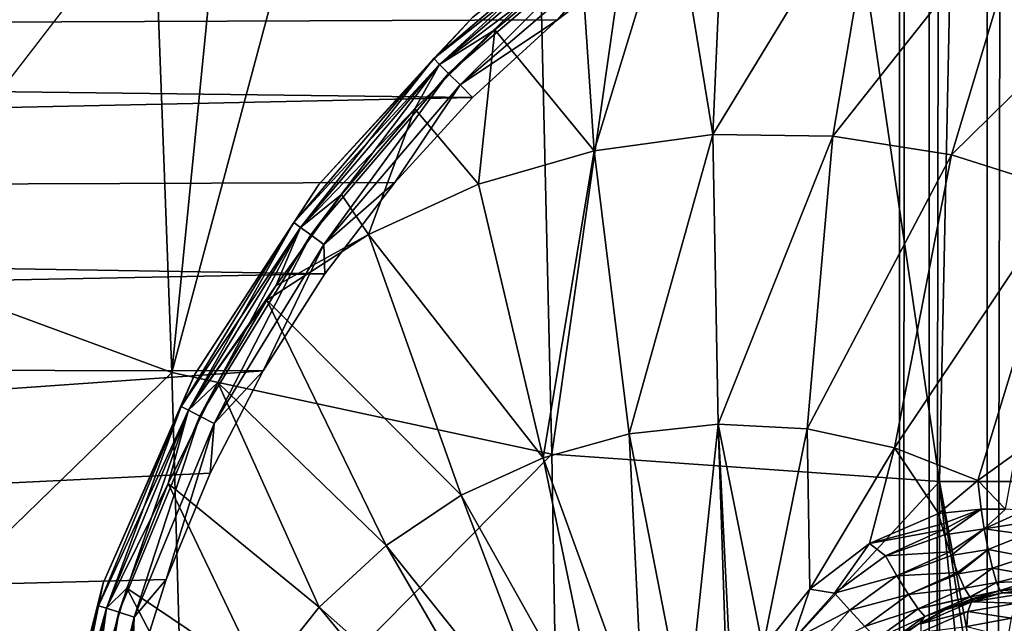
# Model space of a CAD drawing. Header units: metres. Extents: x -206 to 75, y -104 to 104.
# Tile 29 of 256: x -171.77 to -168.37, y -47.62 to -45.53. Entities that reach past the tile are written whole.
import ezdxf

# ---------------------------------------------------------------- set-up
doc = ezdxf.new("R2010")
doc.units = ezdxf.units.M
doc.layers.add('solid_01_1-CONSUMER_THERM_B_125288', color=7, linetype='CONTINUOUS')

msp = doc.modelspace()

# ---------------------------------------------------------------- linework, layer by layer
at = {"layer": 'solid_01_1-CONSUMER_THERM_B_125288'}
for points in [[(-168.648926, 67.29171), (-200.493088, -75.033852), (-200.514557, 74.966148)], [(-168.648926, 67.29171), (-168.75058, 66.747505), (-200.493088, -75.033852)], [(-168.75058, 66.747505), (-168.750504, 66.193886), (-200.493088, -75.033852)], [(-168.750504, 66.193886), (-168.731537, -66.252495), (-200.493088, -75.033852)], [(-168.750504, 66.193886), (-168.648697, 65.649712), (-168.731537, -66.252495)], [(-168.648697, 65.649712), (-168.629883, -65.70829), (-168.731537, -66.252495)], [(-168.648697, 65.649712), (-168.448624, 65.133507), (-168.629883, -65.70829)], [(-168.448624, 65.133507), (-168.429977, -65.192032), (-168.629883, -65.70829)], [(-168.448624, 65.133507), (-168.15712, 64.662857), (-168.429977, -65.192032)], [(-168.15712, 64.662857), (-168.138596, -64.721298), (-168.429977, -65.192032)], [(-185.595474, -63.627823, 75.400002), (-171.444901, -41.572044, 75.400002), (-172.042709, -41.061462, 75.400002)], [(-172.50351, -46.286377, 63.5), (-172.035568, -41.054321, 63.5), (-171.43895, -41.563869, 63.5)], [(-185.595474, -63.627823, 75.400002), (-170.774567, -41.982819, 75.400002), (-171.444901, -41.572044, 75.400002)], [(-171.245377, -46.75008, 63.5), (-172.50351, -46.286377, 63.5), (-171.43895, -41.563869, 63.5)], [(-171.245377, -46.75008, 63.5), (-171.43895, -41.563869, 63.5), (-170.769989, -41.97382, 63.5)], [(-185.595474, -63.627823, 75.400002), (-170.048233, -42.283676, 75.400002), (-170.774567, -41.982819, 75.400002)], [(-171.245377, -46.75008, 63.5), (-170.769989, -41.97382, 63.5), (-170.04512, -42.274067, 63.5)], [(-185.595474, -63.627823, 75.400002), (-169.283783, -42.467205, 75.400002), (-170.048233, -42.283676, 75.400002)], [(-169.934433, -47.03204, 63.5), (-171.245377, -46.75008, 63.5), (-170.04512, -42.274067, 63.5)], [(-169.934433, -47.03204, 63.5), (-170.04512, -42.274067, 63.5), (-169.282196, -42.457226, 63.5)], [(-168.596664, -47.126602, 63.5), (-169.934433, -47.03204, 63.5), (-169.282196, -42.457226, 63.5)], [(-168.596664, -47.126602, 63.5), (-169.282196, -42.457226, 63.5), (-168.500031, -42.518784, 63.5)], [(-185.595474, -63.627823, 75.400002), (-76.395485, -63.61998, 75.400002), (-169.283783, -42.467205, 75.400002)], [(-76.395485, -63.61998, 75.400002), (-168.500031, -42.528885, 75.400002), (-169.283783, -42.467205, 75.400002)], [(-167.096664, -47.126495, 63.5), (-168.596664, -47.126602, 63.5), (-168.500031, -42.518784, 63.5)], [(-167.096664, -47.126495, 63.5), (-168.500031, -42.518784, 63.5), (-165.500031, -42.518784, 63.5)], [(-76.395485, -63.61998, 75.400002), (-93.500031, -42.528851, 75.400002), (-168.500031, -42.528885, 75.400002)], [(-168.16774, -44.62405, 13.5), (-185.985992, -44.543011, 13.5), (-186.443329, -45.600212, 13.5)], [(-168.546295, -44.743492, 13.5), (-168.16774, -44.62405, 13.5), (-186.443329, -45.600212, 13.5)], [(-168.91301, -44.895473, 13.5), (-168.546295, -44.743492, 13.5), (-186.443329, -45.600212, 13.5)], [(-169.265076, -45.078838, 13.5), (-168.91301, -44.895473, 13.5), (-186.443329, -45.600212, 13.5)], [(-169.378387, -45.92971, 17.7449), (-169.337784, -44.986137, 17.260666), (-169.5159, -45.095284, 17.260666)], [(-168.803772, -44.984695, 17.428663), (-169.337784, -44.986137, 17.260666), (-169.378387, -45.92971, 17.7449)], [(-168.803772, -44.984695, 17.428663), (-169.378387, -45.92971, 17.7449), (-168.964752, -45.934505, 17.875093)], [(-168.803772, -44.984695, 17.428663), (-168.964752, -45.934505, 17.875093), (-168.27298, -45.0611, 17.595724)], [(-168.27298, -45.0611, 17.595724), (-168.964752, -45.934505, 17.875093), (-168.555801, -45.999866, 18.003803)], [(-168.27298, -45.0611, 17.595724), (-168.555801, -45.999866, 18.003803), (-167.757416, -45.213879, 17.75799)], [(-169.599823, -45.292198, 13.5), (-169.265076, -45.078838, 13.5), (-186.443329, -45.600212, 13.5)], [(-169.78862, -45.985584, 17.615782), (-169.5159, -45.095284, 17.260666), (-169.833298, -45.318886, 17.260666)], [(-169.378387, -45.92971, 17.7449), (-169.5159, -45.095284, 17.260666), (-169.78862, -45.985584, 17.615782)], [(-169.776031, -45.184273, 13.638197), (-170.341583, -45.667427, 13.638197), (-170.206848, -45.524563, 13.7)], [(-170.321457, -45.687538, 13.582392), (-170.341583, -45.667427, 13.638197), (-169.776031, -45.184273, 13.638197)], [(-170.206848, -45.524563, 17.098219), (-170.341507, -45.667496, 17.160311), (-169.775986, -45.184345, 17.160311)], [(-169.759079, -45.2076, 17.216368), (-169.775986, -45.184345, 17.160311), (-170.341507, -45.667496, 17.160311)], [(-169.759079, -45.2076, 17.216368), (-170.341507, -45.667496, 17.160311), (-170.321182, -45.687817, 17.216368)], [(-169.759308, -45.207279, 13.582392), (-170.321457, -45.687538, 13.582392), (-169.776031, -45.184273, 13.638197)], [(-170.290115, -45.718868, 13.538123), (-170.321457, -45.687538, 13.582392), (-169.759308, -45.207279, 13.582392)], [(-169.759079, -45.2076, 17.216368), (-170.321182, -45.687817, 17.216368), (-169.833298, -45.318886, 17.260666)], [(-169.733261, -45.243126, 13.538123), (-170.290115, -45.718868, 13.538123), (-169.759308, -45.207279, 13.582392)], [(-169.733261, -45.243126, 13.538123), (-170.250641, -45.758339, 13.50973), (-170.290115, -45.718868, 13.538123)], [(-169.733261, -45.243126, 13.538123), (-169.700439, -45.288288, 13.50973), (-170.250641, -45.758339, 13.50973)], [(-167.757416, -45.213879, 17.75799), (-168.555801, -45.999866, 18.003803), (-168.159592, -46.124519, 18.128504)], [(-169.914703, -45.53392, 13.5), (-169.599823, -45.292198, 13.5), (-186.443329, -45.600212, 13.5)], [(-170.250641, -45.758339, 13.50973), (-169.700439, -45.288288, 13.50973), (-169.914703, -45.53392, 13.5)], [(-169.700439, -45.288288, 13.50973), (-169.599823, -45.292198, 13.5), (-169.914703, -45.53392, 13.5)], [(-170.321182, -45.687817, 17.216368), (-170.130997, -45.568092, 17.260666), (-169.833298, -45.318886, 17.260666)], [(-169.78862, -45.985584, 17.615782), (-169.833298, -45.318886, 17.260666), (-170.130997, -45.568092, 17.260666)], [(-170.207306, -45.80217, 13.5), (-169.914703, -45.53392, 13.5), (-186.443329, -45.600212, 13.5)], [(-170.206848, -45.524563, 17.098219), (-170.738098, -46.101814, 17.098219), (-170.341507, -45.667496, 17.160311)], [(-170.738098, -46.101814, 13.7), (-170.738098, -46.101814, 17.098219), (-170.206848, -45.524563, 17.098219)], [(-170.206848, -45.524563, 13.7), (-170.738098, -46.101814, 13.7), (-170.206848, -45.524563, 17.098219)], [(-170.341583, -45.667427, 13.638197), (-170.738098, -46.101814, 13.7), (-170.206848, -45.524563, 13.7)], [(-170.250641, -45.758339, 13.50973), (-169.914703, -45.53392, 13.5), (-170.207306, -45.80217, 13.5)], [(-170.321182, -45.687817, 17.216368), (-170.406967, -45.841194, 17.260666), (-170.130997, -45.568092, 17.260666)], [(-170.187363, -46.101025, 17.490274), (-170.130997, -45.568092, 17.260666), (-170.406967, -45.841194, 17.260666)], [(-169.78862, -45.985584, 17.615782), (-170.130997, -45.568092, 17.260666), (-170.187363, -46.101025, 17.490274)], [(-170.207306, -45.80217, 13.5), (-186.443329, -45.600212, 13.5), (-186.612457, -46.153713, 13.5)], [(-170.341583, -45.667427, 13.638197), (-170.82457, -46.233105, 13.638197), (-170.738098, -46.101814, 13.7)], [(-170.801559, -46.249821, 13.582392), (-170.82457, -46.233105, 13.638197), (-170.341583, -45.667427, 13.638197)], [(-170.738098, -46.101814, 17.098219), (-170.824493, -46.233162, 17.160311), (-170.341507, -45.667496, 17.160311)], [(-170.321182, -45.687817, 17.216368), (-170.341507, -45.667496, 17.160311), (-170.824493, -46.233162, 17.160311)], [(-170.321182, -45.687817, 17.216368), (-170.824493, -46.233162, 17.160311), (-170.801239, -46.250053, 17.216368)], [(-170.321457, -45.687538, 13.582392), (-170.801559, -46.249821, 13.582392), (-170.341583, -45.667427, 13.638197)], [(-170.765701, -46.275864, 13.538123), (-170.801559, -46.249821, 13.582392), (-170.321457, -45.687538, 13.582392)], [(-170.321182, -45.687817, 17.216368), (-170.801239, -46.250053, 17.216368), (-170.406967, -45.841194, 17.260666)], [(-170.290115, -45.718868, 13.538123), (-170.765701, -46.275864, 13.538123), (-170.321457, -45.687538, 13.582392)], [(-170.290115, -45.718868, 13.538123), (-170.720535, -46.308674, 13.50973), (-170.765701, -46.275864, 13.538123)], [(-170.290115, -45.718868, 13.538123), (-170.250641, -45.758339, 13.50973), (-170.720535, -46.308674, 13.50973)], [(-170.720535, -46.308674, 13.50973), (-170.250641, -45.758339, 13.50973), (-170.475433, -46.094902, 13.5)], [(-170.250641, -45.758339, 13.50973), (-170.207306, -45.80217, 13.5), (-170.475433, -46.094902, 13.5)], [(-170.475433, -46.094902, 13.5), (-170.207306, -45.80217, 13.5), (-186.612457, -46.153713, 13.5)], [(-170.801239, -46.250053, 17.216368), (-170.659302, -46.136314, 17.260666), (-170.406967, -45.841194, 17.260666)], [(-170.566788, -46.273766, 17.370842), (-170.406967, -45.841194, 17.260666), (-170.659302, -46.136314, 17.260666)], [(-170.187363, -46.101025, 17.490274), (-170.406967, -45.841194, 17.260666), (-170.566788, -46.273766, 17.370842)], [(-169.378387, -45.92971, 17.7449), (-169.78862, -45.985584, 17.615782), (-169.666885, -46.961578, 18.015265)], [(-169.378387, -45.92971, 17.7449), (-169.666885, -46.961578, 18.015265), (-169.360733, -46.92812, 18.111628)], [(-168.964752, -45.934505, 17.875093), (-169.378387, -45.92971, 17.7449), (-169.360733, -46.92812, 18.111628)], [(-168.964752, -45.934505, 17.875093), (-169.360733, -46.92812, 18.111628), (-169.053314, -46.944424, 18.208385)], [(-168.555801, -45.999866, 18.003803), (-168.964752, -45.934505, 17.875093), (-169.053314, -46.944424, 18.208385)], [(-169.78862, -45.985584, 17.615782), (-170.187363, -46.101025, 17.490274), (-169.964493, -47.04401, 17.921593)], [(-169.78862, -45.985584, 17.615782), (-169.964493, -47.04401, 17.921593), (-169.666885, -46.961578, 18.015265)], [(-168.555801, -45.999866, 18.003803), (-169.053314, -46.944424, 18.208385), (-168.751953, -47.010105, 18.303238)], [(-168.159592, -46.124519, 18.128504), (-168.555801, -45.999866, 18.003803), (-168.751953, -47.010105, 18.303238)], [(-170.71701, -46.409889, 13.5), (-170.475433, -46.094902, 13.5), (-186.612457, -46.153713, 13.5)], [(-170.720535, -46.308674, 13.50973), (-170.475433, -46.094902, 13.5), (-170.71701, -46.409889, 13.5)], [(-170.738098, -46.101814, 17.098219), (-171.167084, -46.758636, 17.098219), (-170.824493, -46.233162, 17.160311)], [(-171.167084, -46.758636, 13.7), (-171.167084, -46.758636, 17.098219), (-170.738098, -46.101814, 17.098219)], [(-170.738098, -46.101814, 13.7), (-171.167084, -46.758636, 13.7), (-170.738098, -46.101814, 17.098219)], [(-170.82457, -46.233105, 13.638197), (-171.167084, -46.758636, 13.7), (-170.738098, -46.101814, 13.7)], [(-170.187363, -46.101025, 17.490274), (-170.566788, -46.273766, 17.370842), (-169.964493, -47.04401, 17.921593)], [(-168.159592, -46.124519, 18.128504), (-168.751953, -47.010105, 18.303238), (-168.464203, -47.123192, 18.393747)], [(-168.333755, -47.028549, 18.393747), (-168.159592, -46.124519, 18.128504), (-168.464203, -47.123192, 18.393747)], [(-170.71701, -46.409889, 13.5), (-186.612457, -46.153713, 13.5), (-186.739853, -46.718555, 13.5)], [(-170.801239, -46.250053, 17.216368), (-170.886246, -46.451443, 17.260666), (-170.659302, -46.136314, 17.260666)], [(-170.566788, -46.273766, 17.370842), (-170.659302, -46.136314, 17.260666), (-170.886246, -46.451443, 17.260666)], [(-170.82457, -46.233105, 13.638197), (-171.213135, -46.867378, 13.638197), (-171.167084, -46.758636, 13.7)], [(-171.187775, -46.880287, 13.582392), (-171.213135, -46.867378, 13.638197), (-170.82457, -46.233105, 13.638197)], [(-171.167084, -46.758636, 17.098219), (-171.213043, -46.86742, 17.160311), (-170.824493, -46.233162, 17.160311)], [(-170.801239, -46.250053, 17.216368), (-170.824493, -46.233162, 17.160311), (-171.213043, -46.86742, 17.160311)], [(-170.801239, -46.250053, 17.216368), (-171.213043, -46.86742, 17.160311), (-171.187424, -46.880466, 17.216368)], [(-170.801559, -46.249821, 13.582392), (-171.187775, -46.880287, 13.582392), (-170.82457, -46.233105, 13.638197)], [(-171.1483, -46.900398, 13.538123), (-171.187775, -46.880287, 13.582392), (-170.801559, -46.249821, 13.582392)], [(-170.801239, -46.250053, 17.216368), (-171.187424, -46.880466, 17.216368), (-170.886246, -46.451443, 17.260666)], [(-170.765701, -46.275864, 13.538123), (-171.1483, -46.900398, 13.538123), (-170.801559, -46.249821, 13.582392)], [(-172.50351, -46.286377, 69.900002), (-172.50351, -46.286377, 63.5), (-171.245377, -46.75008, 63.5)], [(-172.50351, -46.286377, 69.900002), (-171.245377, -46.75008, 63.5), (-171.245377, -46.75008, 69.900002)], [(-172.50351, -46.286377, 69.900002), (-171.245377, -46.75008, 69.900002), (-172.457016, -47.927235, 69.900002)], [(-170.765701, -46.275864, 13.538123), (-171.098541, -46.925739, 13.50973), (-171.1483, -46.900398, 13.538123)], [(-170.765701, -46.275864, 13.538123), (-170.720535, -46.308674, 13.50973), (-171.098541, -46.925739, 13.50973)], [(-170.566788, -46.273766, 17.370842), (-170.886246, -46.451443, 17.260666), (-170.917938, -46.50021, 17.260666)], [(-170.566788, -46.273766, 17.370842), (-170.917938, -46.50021, 17.260666), (-170.24646, -47.17345, 17.83284)], [(-170.566788, -46.273766, 17.370842), (-170.24646, -47.17345, 17.83284), (-169.964493, -47.04401, 17.921593)], [(-171.098541, -46.925739, 13.50973), (-170.720535, -46.308674, 13.50973), (-170.930222, -46.744732, 13.5)], [(-170.720535, -46.308674, 13.50973), (-170.71701, -46.409889, 13.5), (-170.930222, -46.744732, 13.5)], [(-170.930222, -46.744732, 13.5), (-170.71701, -46.409889, 13.5), (-186.739853, -46.718555, 13.5)], [(-171.187424, -46.880466, 17.216368), (-170.917938, -46.50021, 17.260666), (-170.886246, -46.451443, 17.260666)], [(-171.187424, -46.880466, 17.216368), (-171.086258, -46.784409, 17.260666), (-170.917938, -46.50021, 17.260666)], [(-170.506073, -47.346817, 17.75112), (-170.917938, -46.50021, 17.260666), (-171.086258, -46.784409, 17.260666)], [(-170.24646, -47.17345, 17.83284), (-170.917938, -46.50021, 17.260666), (-170.506073, -47.346817, 17.75112)], [(-170.930222, -46.744732, 13.5), (-186.739853, -46.718555, 13.5), (-186.866531, -47.866879, 13.5)], [(-171.113434, -47.096882, 13.5), (-170.930222, -46.744732, 13.5), (-186.866531, -47.866879, 13.5)], [(-171.245377, -46.75008, 69.900002), (-171.201111, -48.313992, 69.900002), (-172.457016, -47.927235, 69.900002)], [(-171.167084, -46.758636, 17.098219), (-171.482117, -47.477108, 17.098219), (-171.213043, -46.86742, 17.160311)], [(-171.482117, -47.477108, 13.7), (-171.482117, -47.477108, 17.098219), (-171.167084, -46.758636, 17.098219)], [(-171.167084, -46.758636, 13.7), (-171.482117, -47.477108, 13.7), (-171.167084, -46.758636, 17.098219)], [(-171.213135, -46.867378, 13.638197), (-171.482117, -47.477108, 13.7), (-171.167084, -46.758636, 13.7)], [(-171.245377, -46.75008, 69.900002), (-171.245377, -46.75008, 63.5), (-169.934433, -47.03204, 63.5)], [(-171.245377, -46.75008, 69.900002), (-169.934433, -47.03204, 63.5), (-169.934433, -47.03204, 69.900002)], [(-171.245377, -46.75008, 69.900002), (-169.934433, -47.03204, 69.900002), (-171.201111, -48.313992, 69.900002)], [(-171.098541, -46.925739, 13.50973), (-170.930222, -46.744732, 13.5), (-171.113434, -47.096882, 13.5)], [(-171.187424, -46.880466, 17.216368), (-171.257874, -47.132874, 17.260666), (-171.086258, -46.784409, 17.260666)], [(-170.737167, -47.559986, 17.678375), (-171.086258, -46.784409, 17.260666), (-171.257874, -47.132874, 17.260666)], [(-170.506073, -47.346817, 17.75112), (-171.086258, -46.784409, 17.260666), (-170.737167, -47.559986, 17.678375)], [(-171.213135, -46.867378, 13.638197), (-171.497681, -47.554623, 13.638197), (-171.482117, -47.477108, 13.7)], [(-171.470627, -47.563408, 13.582392), (-171.497681, -47.554623, 13.638197), (-171.213135, -46.867378, 13.638197)], [(-171.482117, -47.477108, 17.098219), (-171.497589, -47.554653, 17.160311), (-171.213043, -46.86742, 17.160311)], [(-171.187424, -46.880466, 17.216368), (-171.213043, -46.86742, 17.160311), (-171.497589, -47.554653, 17.160311)], [(-171.187775, -46.880287, 13.582392), (-171.470627, -47.563408, 13.582392), (-171.213135, -46.867378, 13.638197)], [(-171.187424, -46.880466, 17.216368), (-171.497589, -47.554653, 17.160311), (-171.470245, -47.56353, 17.216368)], [(-171.428482, -47.577095, 13.538123), (-171.470627, -47.563408, 13.582392), (-171.187775, -46.880287, 13.582392)], [(-171.187424, -46.880466, 17.216368), (-171.470245, -47.56353, 17.216368), (-171.257874, -47.132874, 17.260666)], [(-171.1483, -46.900398, 13.538123), (-171.428482, -47.577095, 13.538123), (-171.187775, -46.880287, 13.582392)], [(-171.1483, -46.900398, 13.538123), (-171.375381, -47.594341, 13.50973), (-171.428482, -47.577095, 13.538123)], [(-171.1483, -46.900398, 13.538123), (-171.098541, -46.925739, 13.50973), (-171.375381, -47.594341, 13.50973)], [(-171.375381, -47.594341, 13.50973), (-171.098541, -46.925739, 13.50973), (-171.265244, -47.463654, 13.5)], [(-171.098541, -46.925739, 13.50973), (-171.113434, -47.096882, 13.5), (-171.265244, -47.463654, 13.5)], [(-169.360733, -46.92812, 18.111628), (-169.666885, -46.961578, 18.015265), (-169.471115, -47.972519, 18.295778)], [(-169.360733, -46.92812, 18.111628), (-169.471115, -47.972519, 18.295778), (-169.32608, -47.968315, 18.341442)], [(-169.360733, -46.92812, 18.111628), (-169.311203, -47.920773, 18.339277), (-169.206589, -47.69915, 18.335257)], [(-169.053314, -46.944424, 18.208385), (-169.360733, -46.92812, 18.111628), (-169.206589, -47.69915, 18.335257)], [(-169.360733, -46.92812, 18.111628), (-169.32608, -47.968315, 18.341442), (-169.311203, -47.920773, 18.339277)], [(-169.053314, -46.944424, 18.208385), (-169.206589, -47.69915, 18.335257), (-169.04425, -47.497154, 18.343151)], [(-168.751953, -47.010105, 18.303238), (-169.053314, -46.944424, 18.208385), (-169.04425, -47.497154, 18.343151)], [(-169.666885, -46.961578, 18.015265), (-169.964493, -47.04401, 17.921593), (-169.616272, -47.999306, 18.25009)], [(-169.666885, -46.961578, 18.015265), (-169.616272, -47.999306, 18.25009), (-169.471115, -47.972519, 18.295778)], [(-168.751953, -47.010105, 18.303238), (-169.04425, -47.497154, 18.343151), (-168.838638, -47.340347, 18.36298)], [(-168.751953, -47.010105, 18.303238), (-168.838638, -47.340347, 18.36298), (-168.599716, -47.2369, 18.393747)], [(-168.464203, -47.123192, 18.393747), (-168.751953, -47.010105, 18.303238), (-168.599716, -47.2369, 18.393747)], [(-169.934433, -47.03204, 69.900002), (-169.908493, -48.548176, 69.900002), (-171.201111, -48.313992, 69.900002)], [(-169.964493, -47.04401, 17.921593), (-170.24646, -47.17345, 17.83284), (-169.756119, -48.048096, 18.20607)], [(-169.964493, -47.04401, 17.921593), (-169.756119, -48.048096, 18.20607), (-169.616272, -47.999306, 18.25009)], [(-169.934433, -47.03204, 69.900002), (-169.934433, -47.03204, 63.5), (-168.596664, -47.126602, 63.5)], [(-169.934433, -47.03204, 69.900002), (-168.596664, -47.126602, 63.5), (-168.596664, -47.126602, 69.900002)], [(-169.934433, -47.03204, 69.900002), (-168.596664, -47.126602, 69.900002), (-169.908493, -48.548176, 69.900002)], [(-168.368958, -47.221363, 18.426289), (-168.333755, -47.028549, 18.393747), (-168.464203, -47.123192, 18.393747)], [(-171.265244, -47.463654, 13.5), (-171.113434, -47.096882, 13.5), (-186.866531, -47.866879, 13.5)], [(-171.470245, -47.56353, 17.216368), (-171.399933, -47.494404, 17.260666), (-171.257874, -47.132874, 17.260666)], [(-170.934235, -47.80788, 17.616339), (-171.257874, -47.132874, 17.260666), (-171.399933, -47.494404, 17.260666)], [(-170.737167, -47.559986, 17.678375), (-171.257874, -47.132874, 17.260666), (-170.934235, -47.80788, 17.616339)], [(-168.596664, -47.126602, 69.900002), (-168.596558, -48.626602, 69.900002), (-169.908493, -48.548176, 69.900002)], [(-168.452652, -47.221062, 18.416172), (-168.464203, -47.123192, 18.393747), (-168.599716, -47.2369, 18.393747)], [(-167.096085, -55.276493, 66.816208), (-168.596664, -47.126602, 63.5), (-167.096664, -47.126495, 63.5)], [(-168.595627, -61.626602, 69.400002), (-168.596664, -47.126602, 63.5), (-167.095627, -61.626495, 69.400002)], [(-167.095978, -56.776493, 67.426552), (-167.095627, -61.626495, 69.400002), (-168.596664, -47.126602, 63.5)], [(-168.596664, -47.126602, 69.900002), (-168.596664, -47.126602, 63.5), (-168.595627, -61.626602, 69.400002)], [(-167.095978, -56.776493, 67.426552), (-168.596664, -47.126602, 63.5), (-167.096085, -55.276493, 66.816208)], [(-168.596664, -47.126602, 69.900002), (-168.595627, -61.626602, 69.400002), (-168.596558, -48.626602, 69.900002)], [(-168.368958, -47.221363, 18.426289), (-168.464203, -47.123192, 18.393747), (-168.452652, -47.221062, 18.416172)], [(-170.24646, -47.17345, 17.83284), (-170.506073, -47.346817, 17.75112), (-169.88765, -48.117836, 18.164671)], [(-170.24646, -47.17345, 17.83284), (-169.88765, -48.117836, 18.164671), (-169.756119, -48.048096, 18.20607)], [(-168.590042, -47.273315, 18.401201), (-168.599716, -47.2369, 18.393747), (-168.838638, -47.340347, 18.36298)], [(-168.452652, -47.221062, 18.416172), (-168.599716, -47.2369, 18.393747), (-168.590042, -47.273315, 18.401201)], [(-168.452652, -47.221062, 18.416172), (-168.590042, -47.273315, 18.401201), (-168.584473, -47.292973, 18.402807)], [(-168.452652, -47.221062, 18.416172), (-168.584473, -47.292973, 18.402807), (-168.579391, -47.310223, 18.402847)], [(-168.452652, -47.221062, 18.416172), (-168.579391, -47.310223, 18.402847), (-168.442245, -47.289085, 18.419601)], [(-168.368958, -47.221363, 18.426289), (-168.452652, -47.221062, 18.416172), (-168.442245, -47.289085, 18.419601)], [(-168.368958, -47.221363, 18.426289), (-168.442245, -47.289085, 18.419601), (-168.302902, -47.226276, 18.432564)], [(-168.442245, -47.289085, 18.419601), (-168.301773, -47.267979, 18.433228), (-168.302902, -47.226276, 18.432564)], [(-168.584473, -47.292973, 18.402807), (-168.590042, -47.273315, 18.401201), (-168.838638, -47.340347, 18.36298)], [(-168.442245, -47.289085, 18.419601), (-168.300186, -47.309212, 18.426958), (-168.301773, -47.267979, 18.433228)], [(-168.783295, -47.382542, 18.376822), (-168.584473, -47.292973, 18.402807), (-168.838638, -47.340347, 18.36298)], [(-168.579391, -47.310223, 18.402847), (-168.584473, -47.292973, 18.402807), (-168.783295, -47.382542, 18.376822)], [(-168.579391, -47.310223, 18.402847), (-168.783295, -47.382542, 18.376822), (-168.560791, -47.368641, 18.393158)], [(-168.442245, -47.289085, 18.419601), (-168.579391, -47.310223, 18.402847), (-168.560791, -47.368641, 18.393158)], [(-168.442245, -47.289085, 18.419601), (-168.560791, -47.368641, 18.393158), (-168.556274, -47.381794, 18.388721)], [(-168.442245, -47.289085, 18.419601), (-168.556274, -47.381794, 18.388721), (-168.42894, -47.360538, 18.402063)], [(-168.442245, -47.289085, 18.419601), (-168.42894, -47.360538, 18.402063), (-168.300186, -47.309212, 18.426958)], [(-168.42894, -47.360538, 18.402063), (-168.295807, -47.385593, 18.394554), (-168.300186, -47.309212, 18.426958)], [(-170.506073, -47.346817, 17.75112), (-170.737167, -47.559986, 17.678375), (-170.008011, -48.207024, 18.126785)], [(-170.506073, -47.346817, 17.75112), (-170.008011, -48.207024, 18.126785), (-169.88765, -48.117836, 18.164671)], [(-168.958771, -47.511143, 18.358753), (-168.838638, -47.340347, 18.36298), (-169.04425, -47.497154, 18.343151)], [(-168.958771, -47.511143, 18.358753), (-168.783295, -47.382542, 18.376822), (-168.838638, -47.340347, 18.36298)], [(-168.744156, -47.451603, 18.367184), (-168.783295, -47.382542, 18.376822), (-168.958771, -47.511143, 18.358753)], [(-168.560791, -47.368641, 18.393158), (-168.783295, -47.382542, 18.376822), (-168.744156, -47.451603, 18.367184)], [(-168.560791, -47.368641, 18.393158), (-168.744156, -47.451603, 18.367184), (-168.556274, -47.381794, 18.388721)], [(-168.744156, -47.451603, 18.367184), (-168.534531, -47.440048, 18.356611), (-168.556274, -47.381794, 18.388721)], [(-168.42894, -47.360538, 18.402063), (-168.556274, -47.381794, 18.388721), (-168.534531, -47.440048, 18.356611)], [(-168.42894, -47.360538, 18.402063), (-168.534531, -47.440048, 18.356611), (-168.532516, -47.445019, 18.352713)], [(-168.42894, -47.360538, 18.402063), (-168.532516, -47.445019, 18.352713), (-168.414108, -47.425545, 18.36202)], [(-168.42894, -47.360538, 18.402063), (-168.414108, -47.425545, 18.36202), (-168.295807, -47.385593, 18.394554)], [(-168.414108, -47.425545, 18.36202), (-168.290222, -47.447094, 18.338902), (-168.295807, -47.385593, 18.394554)], [(-168.744156, -47.451603, 18.367184), (-168.958771, -47.511143, 18.358753), (-168.905945, -47.570389, 18.349083)], [(-168.744156, -47.451603, 18.367184), (-168.905945, -47.570389, 18.349083), (-168.704178, -47.516399, 18.33046)], [(-168.744156, -47.451603, 18.367184), (-168.704178, -47.516399, 18.33046), (-168.534531, -47.440048, 18.356611)], [(-168.532516, -47.445019, 18.352713), (-168.534531, -47.440048, 18.356611), (-168.704178, -47.516399, 18.33046)], [(-168.532516, -47.445019, 18.352713), (-168.704178, -47.516399, 18.33046), (-168.51033, -47.493961, 18.298187)], [(-168.414108, -47.425545, 18.36202), (-168.532516, -47.445019, 18.352713), (-168.51033, -47.493961, 18.298187)], [(-168.414108, -47.425545, 18.36202), (-168.51033, -47.493961, 18.298187), (-168.399826, -47.474499, 18.304129)], [(-168.414108, -47.425545, 18.36202), (-168.399826, -47.474499, 18.304129), (-168.290222, -47.447094, 18.338902)], [(-168.399826, -47.474499, 18.304129), (-168.287186, -47.470028, 18.304216), (-168.290222, -47.447094, 18.338902)], [(-171.384521, -47.84227, 13.5), (-171.265244, -47.463654, 13.5), (-186.866531, -47.866879, 13.5)], [(-171.482117, -47.477108, 17.098219), (-171.674591, -48.237633, 17.098219), (-171.497589, -47.554653, 17.160311)], [(-171.674591, -48.237633, 13.7), (-171.674591, -48.237633, 17.098219), (-171.482117, -47.477108, 17.098219)], [(-171.482117, -47.477108, 13.7), (-171.674591, -48.237633, 13.7), (-171.482117, -47.477108, 17.098219)], [(-171.497681, -47.554623, 13.638197), (-171.674591, -48.237633, 13.7), (-171.482117, -47.477108, 13.7)], [(-171.375381, -47.594341, 13.50973), (-171.265244, -47.463654, 13.5), (-171.384521, -47.84227, 13.5)], [(-168.399826, -47.474499, 18.304129), (-168.51033, -47.493961, 18.298187), (-168.491806, -47.52401, 18.230297)], [(-168.399826, -47.474499, 18.304129), (-168.491806, -47.52401, 18.230297), (-168.490829, -47.525185, 18.225763)], [(-168.399826, -47.474499, 18.304129), (-168.490829, -47.525185, 18.225763), (-168.387909, -47.502342, 18.237627)], [(-168.399826, -47.474499, 18.304129), (-168.387909, -47.502342, 18.237627), (-168.287186, -47.470028, 18.304216)], [(-168.387909, -47.502342, 18.237627), (-168.284088, -47.486855, 18.266207), (-168.287186, -47.470028, 18.304216)], [(-168.387909, -47.502342, 18.237627), (-168.281006, -47.497124, 18.225878), (-168.284088, -47.486855, 18.266207)], [(-171.470245, -47.56353, 17.216368), (-171.511429, -47.866493, 17.260666), (-171.399933, -47.494404, 17.260666)], [(-171.092575, -48.084602, 17.566486), (-171.399933, -47.494404, 17.260666), (-171.511429, -47.866493, 17.260666)], [(-170.934235, -47.80788, 17.616339), (-171.399933, -47.494404, 17.260666), (-171.092575, -48.084602, 17.566486)], [(-169.103806, -47.672958, 18.349483), (-169.04425, -47.497154, 18.343151), (-169.206589, -47.69915, 18.335257)], [(-169.103806, -47.672958, 18.349483), (-168.958771, -47.511143, 18.358753), (-169.04425, -47.497154, 18.343151)], [(-168.905945, -47.570389, 18.349083), (-168.958771, -47.511143, 18.358753), (-169.103806, -47.672958, 18.349483)], [(-168.905945, -47.570389, 18.349083), (-168.854004, -47.625988, 18.312243), (-168.704178, -47.516399, 18.33046)], [(-168.704178, -47.516399, 18.33046), (-168.854004, -47.625988, 18.312243), (-168.670166, -47.565464, 18.270634)], [(-168.704178, -47.516399, 18.33046), (-168.670166, -47.565464, 18.270634), (-168.51033, -47.493961, 18.298187)], [(-168.51033, -47.493961, 18.298187), (-168.670166, -47.565464, 18.270634), (-168.491806, -47.52401, 18.230297)], [(-168.387909, -47.502342, 18.237627), (-168.490829, -47.525185, 18.225763), (-168.484482, -47.53101, 18.193224)], [(-168.486191, -47.541225, 16.764372), (-168.380859, -47.510189, 16.79719), (-168.480942, -47.533047, 16.820389)], [(-168.486191, -47.541225, 16.764372), (-168.304474, -47.511929, 16.703562), (-168.380859, -47.510189, 16.79719)], [(-168.329102, -47.545666, 16.639471), (-168.304474, -47.511929, 16.703562), (-168.486191, -47.541225, 16.764372)], [(-168.387909, -47.502342, 18.237627), (-168.484482, -47.53101, 18.193224), (-168.478683, -47.532375, 18.155281)], [(-168.480942, -47.533047, 16.820389), (-168.380859, -47.510189, 16.79719), (-168.478683, -47.532375, 18.155281)], [(-168.387909, -47.502342, 18.237627), (-168.478683, -47.532375, 18.155281), (-168.377258, -47.509617, 18.172401)], [(-168.380859, -47.510189, 16.79719), (-168.377258, -47.509617, 18.172401), (-168.478683, -47.532375, 18.155281)], [(-168.387909, -47.502342, 18.237627), (-168.377258, -47.509617, 18.172401), (-168.281006, -47.497124, 18.225878)], [(-168.380859, -47.510189, 16.79719), (-168.278046, -47.500526, 16.770613), (-168.377258, -47.509617, 18.172401)], [(-168.304474, -47.511929, 16.703562), (-168.278046, -47.500526, 16.770613), (-168.380859, -47.510189, 16.79719)], [(-168.377258, -47.509617, 18.172401), (-168.278046, -47.500526, 18.184393), (-168.281006, -47.497124, 18.225878)], [(-168.278046, -47.500526, 16.770613), (-168.278046, -47.500526, 18.184393), (-168.377258, -47.509617, 18.172401)], [(-171.497681, -47.554623, 13.638197), (-171.671219, -48.27792, 13.638197), (-171.674591, -48.237633, 13.7)], [(-171.674591, -48.237633, 17.098219), (-171.671127, -48.277935, 17.160311), (-171.497589, -47.554653, 17.160311)], [(-171.643127, -48.282368, 13.582392), (-171.671219, -48.27792, 13.638197), (-171.497681, -47.554623, 13.638197)], [(-171.470245, -47.56353, 17.216368), (-171.497589, -47.554653, 17.160311), (-171.671127, -48.277935, 17.160311)], [(-171.470627, -47.563408, 13.582392), (-171.643127, -48.282368, 13.582392), (-171.497681, -47.554623, 13.638197)], [(-168.670166, -47.565464, 18.270634), (-168.490829, -47.525185, 18.225763), (-168.491806, -47.52401, 18.230297)], [(-168.670166, -47.565464, 18.270634), (-168.646988, -47.592289, 18.198982), (-168.490829, -47.525185, 18.225763)], [(-168.660965, -47.617008, 16.810585), (-168.486191, -47.541225, 16.764372), (-168.576645, -47.568478, 16.84009)], [(-168.498688, -47.57444, 16.696575), (-168.486191, -47.541225, 16.764372), (-168.660965, -47.617008, 16.810585)], [(-168.484482, -47.53101, 18.193224), (-168.490829, -47.525185, 18.225763), (-168.646988, -47.592289, 18.198982)], [(-168.484482, -47.53101, 18.193224), (-168.646988, -47.592289, 18.198982), (-168.478683, -47.532375, 18.155281)], [(-168.646988, -47.592289, 18.198982), (-168.574646, -47.567593, 18.138186), (-168.478683, -47.532375, 18.155281)], [(-168.576645, -47.568478, 16.84009), (-168.480942, -47.533047, 16.820389), (-168.574646, -47.567593, 18.138186)], [(-168.486191, -47.541225, 16.764372), (-168.480942, -47.533047, 16.820389), (-168.576645, -47.568478, 16.84009)], [(-168.480942, -47.533047, 16.820389), (-168.478683, -47.532375, 18.155281), (-168.574646, -47.567593, 18.138186)], [(-168.498688, -47.57444, 16.696575), (-168.329102, -47.545666, 16.639471), (-168.486191, -47.541225, 16.764372)], [(-168.347931, -47.597244, 16.588627), (-168.329102, -47.545666, 16.639471), (-168.498688, -47.57444, 16.696575)], [(-171.470245, -47.56353, 17.216368), (-171.671127, -48.277935, 17.160311), (-171.642731, -48.282429, 17.216368)], [(-171.59935, -48.289291, 13.538123), (-171.643127, -48.282368, 13.582392), (-171.470627, -47.563408, 13.582392)], [(-171.470245, -47.56353, 17.216368), (-171.642731, -48.282429, 17.216368), (-171.511429, -47.866493, 17.260666)], [(-171.428482, -47.577095, 13.538123), (-171.59935, -48.289291, 13.538123), (-171.470627, -47.563408, 13.582392)], [(-171.428482, -47.577095, 13.538123), (-171.544205, -48.298019, 13.50973), (-171.59935, -48.289291, 13.538123)], [(-171.428482, -47.577095, 13.538123), (-171.375381, -47.594341, 13.50973), (-171.544205, -48.298019, 13.50973)], [(-170.737167, -47.559986, 17.678375), (-170.934235, -47.80788, 17.616339), (-170.114609, -48.313732, 18.093229)], [(-170.737167, -47.559986, 17.678375), (-170.114609, -48.313732, 18.093229), (-170.008011, -48.207024, 18.126785)], [(-168.905945, -47.570389, 18.349083), (-169.103806, -47.672958, 18.349483), (-169.039658, -47.719711, 18.339796)], [(-168.905945, -47.570389, 18.349083), (-169.039658, -47.719711, 18.339796), (-168.854004, -47.625988, 18.312243)], [(-168.854004, -47.625988, 18.312243), (-168.811951, -47.668087, 18.252224), (-168.670166, -47.565464, 18.270634)], [(-168.670166, -47.565464, 18.270634), (-168.811951, -47.668087, 18.252224), (-168.646988, -47.592289, 18.198982)], [(-168.666443, -47.615681, 16.856203), (-168.576645, -47.568478, 16.84009), (-168.66481, -47.614681, 18.12392)], [(-168.660965, -47.617008, 16.810585), (-168.576645, -47.568478, 16.84009), (-168.666443, -47.615681, 16.856203)], [(-168.646988, -47.592289, 18.198982), (-168.66481, -47.614681, 18.12392), (-168.574646, -47.567593, 18.138186)], [(-168.576645, -47.568478, 16.84009), (-168.574646, -47.567593, 18.138186), (-168.66481, -47.614681, 18.12392)], [(-168.661316, -47.646259, 16.739868), (-168.502243, -47.62606, 16.640186), (-168.498688, -47.57444, 16.696575)], [(-168.661316, -47.646259, 16.739868), (-168.498688, -47.57444, 16.696575), (-168.660965, -47.617008, 16.810585)], [(-168.498688, -47.57444, 16.696575), (-168.502243, -47.62606, 16.640186), (-168.347931, -47.597244, 16.588627)], [(-171.544205, -48.298019, 13.50973), (-171.375381, -47.594341, 13.50973), (-171.470337, -48.229797, 13.5)], [(-171.375381, -47.594341, 13.50973), (-171.384521, -47.84227, 13.5), (-171.470337, -48.229797, 13.5)], [(-168.811951, -47.668087, 18.252224), (-168.785614, -47.691116, 18.180342), (-168.646988, -47.592289, 18.198982)], [(-168.646988, -47.592289, 18.198982), (-168.785614, -47.691116, 18.180342), (-168.66481, -47.614681, 18.12392)], [(-168.785614, -47.691116, 18.180342), (-168.747787, -47.67271, 18.112694), (-168.66481, -47.614681, 18.12392)], [(-168.666443, -47.615681, 16.856203), (-168.66481, -47.614681, 18.12392), (-168.747787, -47.67271, 18.112694)], [(-168.359879, -47.662506, 16.554106), (-168.347931, -47.597244, 16.588627), (-168.502243, -47.62606, 16.640186)]]:
    msp.add_3dface(points, dxfattribs=at)

doc.saveas('drawing.dxf')
